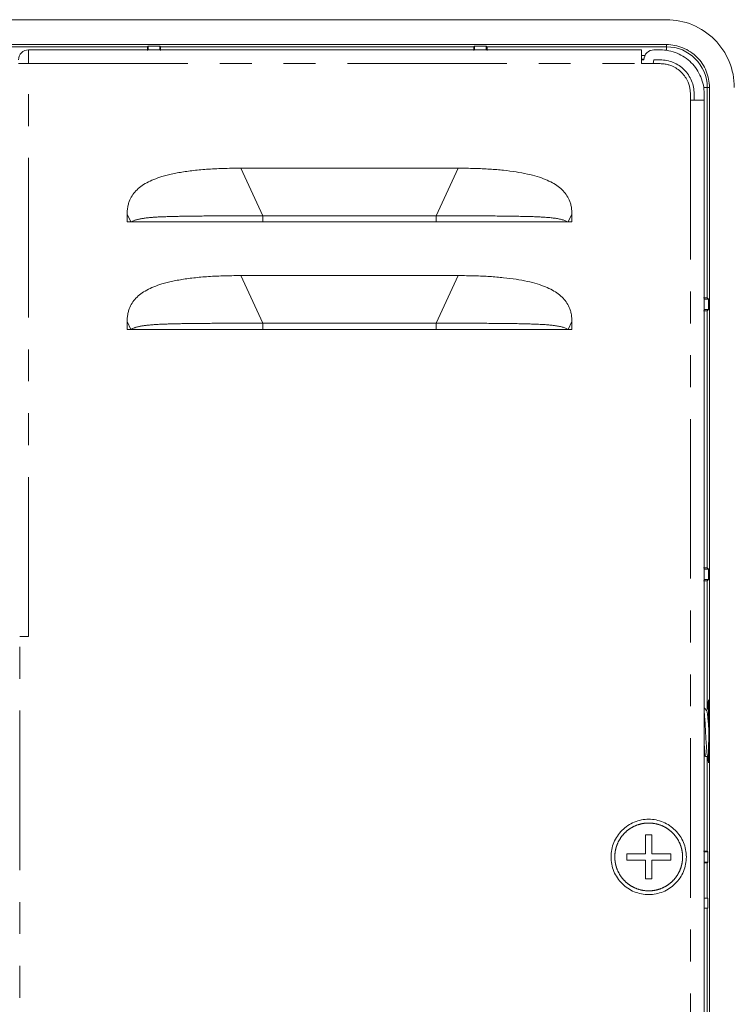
# Model space of a CAD drawing. Header units: millimetres. Extents: x 19 to 844, y 7 to 552.
# Tile 27 of 49: x 769 to 798, y 269 to 309. Entities that reach past the tile are written whole.
import ezdxf

# ---------------------------------------------------------------- set-up
doc = ezdxf.new("R2010")
doc.units = ezdxf.units.MM
doc.linetypes.add('PHANTOM', pattern=[12.7, 6.35, -1.27, 1.27, -1.27, 1.27, -1.27])

msp = doc.modelspace()

# ---------------------------------------------------------------- linework, layer by layer
at = {"color": 7, "linetype": 'Continuous', "lineweight": 15}
for p, q in [((726.0489, 308.6357), (795.2089, 308.6357)), ((541.8889, 307.6457), (795.2089, 307.6457)), ((774.5393, 307.5568), (767.6472, 307.5568)), ((769.7989, 307.4357), (794.2089, 307.4357)), ((774.5672, 307.5847), (774.5393, 307.5568)), ((775.0306, 307.5847), (774.5672, 307.5847)), ((774.5672, 307.4357), (774.5672, 307.5847)), ((775.0585, 307.5568), (775.0306, 307.5847)), ((775.0306, 307.4357), (775.0306, 307.5847)), ((787.5393, 307.5568), (775.0585, 307.5568)), ((787.5672, 307.5847), (787.5393, 307.5568)), ((788.0306, 307.5847), (787.5672, 307.5847)), ((787.5672, 307.4357), (787.5672, 307.5847)), ((788.0585, 307.5568), (788.0306, 307.5847)), ((788.0306, 307.4357), (788.0306, 307.5847)), ((795.2089, 307.5568), (788.0585, 307.5568)), ((794.7089, 307.4357), (794.9589, 307.4357)), ((794.2089, 307.0607), (794.3139, 307.0607)), ((794.2089, 307.0357), (794.3089, 307.0357)), ((794.6791, 306.8857), (794.7089, 307.0357)), ((794.7089, 307.0357), (794.9589, 307.0357)), ((794.2089, 306.8857), (794.7089, 306.8857)), ((794.7089, 306.8857), (794.9589, 306.8857)), ((796.83, 305.9357), (796.83, 297.5678)), ((796.9189, 154.6807), (796.9189, 305.9357)), ((796.1589, 305.4357), (796.1589, 305.6857)), ((796.3089, 305.4357), (796.3089, 305.6857)), ((796.7089, 305.6857), (796.7089, 305.4357)), ((796.7089, 305.4357), (796.7089, 155.1807)), ((786.9133, 302.7235), (778.2545, 302.7235)), ((773.728, 300.8998), (773.728, 300.5832)), ((779.1277, 300.8331), (786.0401, 300.8331)), ((791.4398, 300.5832), (791.4398, 300.8998)), ((773.728, 300.5832), (773.8742, 300.5832)), ((773.8742, 300.5832), (774.2206, 300.5832)), ((779.1276, 300.5832), (779.1277, 300.5832)), ((786.0401, 300.5832), (779.1277, 300.5832)), ((786.0401, 300.5832), (786.0402, 300.5832)), ((791.2936, 300.5832), (790.9472, 300.5832)), ((790.9472, 300.5832), (791.2616, 300.5832)), ((791.2936, 300.5832), (791.4398, 300.5832)), ((786.9133, 298.4485), (778.2545, 298.4485)), ((796.7089, 297.5115), (796.8863, 297.5115)), ((796.83, 297.5678), (796.8863, 297.5115)), ((796.8863, 297.5115), (796.8863, 297.1049)), ((796.7089, 297.1049), (796.8863, 297.1049)), ((796.8863, 297.1049), (796.83, 297.0486)), ((796.83, 297.0486), (796.83, 286.8178)), ((773.728, 296.6248), (773.728, 296.3082)), ((773.728, 296.3082), (773.8742, 296.3082)), ((773.8742, 296.3082), (774.2206, 296.3082)), ((779.1276, 296.3082), (779.1277, 296.3082)), ((779.1277, 296.5581), (786.0401, 296.5581)), ((786.0401, 296.3082), (779.1277, 296.3082)), ((786.0401, 296.3082), (786.0402, 296.3082)), ((791.2936, 296.3082), (790.9472, 296.3082)), ((790.9472, 296.3082), (791.2616, 296.3082)), ((791.2936, 296.3082), (791.4398, 296.3082)), ((791.4398, 296.3082), (791.4398, 296.6248)), ((796.7089, 286.7615), (796.8863, 286.7615)), ((796.83, 286.8178), (796.8863, 286.7615)), ((796.8863, 286.7615), (796.8863, 286.3549)), ((796.7089, 286.3549), (796.8863, 286.3549)), ((796.8863, 286.3549), (796.83, 286.2986)), ((796.83, 286.2986), (796.83, 281.1511)), ((769.4489, 284.0807), (769.7989, 284.0807)), ((796.7089, 279.3893), (796.7654, 279.3096)), ((796.7686, 279.3082), (796.8492, 279.3082)), ((796.83, 279.3082), (796.83, 275.5428)), ((796.8523, 279.3095), (796.86, 279.3204)), ((794.6239, 276.1832), (794.3739, 276.1832)), ((794.3739, 276.1832), (794.3739, 275.4332)), ((794.6239, 275.4332), (794.6239, 276.1832)), ((796.83, 275.5428), (796.8579, 275.5149)), ((794.3739, 275.4332), (793.6239, 275.4332)), ((793.6239, 275.4332), (793.6239, 275.1832)), ((793.6239, 275.1832), (794.3739, 275.1832)), ((794.3739, 275.1832), (794.3739, 274.4332)), ((795.3739, 275.4332), (794.6239, 275.4332)), ((794.6239, 274.4332), (794.6239, 275.1832)), ((794.6239, 275.1832), (795.3739, 275.1832)), ((795.3739, 275.1832), (795.3739, 275.4332)), ((796.7089, 275.5149), (796.8579, 275.5149)), ((796.8579, 275.5149), (796.8579, 275.1015)), ((796.7089, 275.1015), (796.8579, 275.1015)), ((796.8287, 275.0723), (796.7089, 275.0723)), ((796.8579, 275.1015), (796.8287, 275.0723)), ((796.8287, 275.0723), (796.8287, 273.6682)), ((794.3739, 274.4332), (794.6239, 274.4332)), ((796.7089, 273.6682), (796.8527, 273.6682)), ((796.8527, 273.6682), (796.8527, 273.2682)), ((796.7089, 273.2682), (796.8527, 273.2682))]:
    msp.add_line(p, q, dxfattribs=at)
at = {"color": 8, "linetype": 'PHANTOM', "lineweight": 0}
for p, q in [((795.2089, 307.6457), (795.2089, 307.5568)), ((795.2089, 307.5568), (795.2089, 307.4068)), ((794.354, 307.2107), (794.2089, 307.2107)), ((769.7989, 284.0807), (769.7989, 306.8857)), ((769.7989, 306.8857), (794.2089, 306.8857)), ((796.83, 305.9357), (796.68, 305.9357)), ((796.9189, 305.9357), (796.83, 305.9357)), ((796.1589, 305.4357), (796.1589, 155.1807)), ((779.1277, 300.8331), (778.2545, 302.7235)), ((786.9133, 302.7235), (786.0401, 300.8331)), ((773.8742, 300.5832), (773.728, 300.8998)), ((779.1277, 300.8331), (779.1277, 300.5832)), ((786.0401, 300.8331), (786.0401, 300.5832)), ((791.2936, 300.5832), (791.4398, 300.8998)), ((779.1277, 296.5581), (778.2545, 298.4485)), ((786.9133, 298.4485), (786.0401, 296.5581)), ((773.8742, 296.3082), (773.728, 296.6248)), ((779.1277, 296.5581), (779.1277, 296.3082)), ((786.0401, 296.5581), (786.0401, 296.3082)), ((791.2936, 296.3082), (791.4398, 296.6248)), ((769.4489, 185.8807), (769.4489, 284.0807)), ((793.1489, 275.3138), (793.1489, 275.3082)), ((796.83, 273.2682), (796.83, 245.7682))]:
    msp.add_line(p, q, dxfattribs=at)
msp.add_arc((795.2089, 305.9357), 1.6211, 0, 90, dxfattribs=at)
at = {"color": 7, "linetype": 'Continuous', "lineweight": 15}
for points, knots in [([(797.9089, 305.9357), (797.9089, 306.2891), (797.8386, 306.6424), (797.5681, 307.2955), (797.368, 307.595), (796.8682, 308.0948), (796.5687, 308.2949), (795.9156, 308.5654), (795.5623, 308.6357), (795.2089, 308.6357)], [0, 0, 0, 0, 0.25, 0.25, 0.5, 0.5, 0.75, 0.75, 1, 1, 1, 1]), ([(769.7989, 307.4357), (769.6942, 307.4357), (769.5901, 307.3926), (769.442, 307.2445), (769.3989, 307.1404), (769.3989, 307.0357)], [0, 0, 0, 0, 0.5, 0.5, 1, 1, 1, 1]), ([(769.7989, 306.8857), (769.7989, 306.9038), (769.7989, 306.9398), (769.7989, 306.9932), (769.7989, 307.0456), (769.7989, 307.1133), (769.7989, 307.1933), (769.7989, 307.277), (769.7989, 307.3462), (769.7989, 307.3967), (769.7989, 307.4297), (769.7989, 307.4337), (769.7989, 307.4357)], [0, 0, 0, 0, 0.0629185, 0.1251903, 0.1874215, 0.250219, 0.3750214, 0.5001471, 0.6249494, 0.7500751, 0.8747948, 1, 1, 1, 1]), ([(774.5393, 307.5568), (774.5392, 307.5561), (774.539, 307.5548), (774.5388, 307.546), (774.5386, 307.532), (774.5384, 307.5153), (774.5383, 307.498), (774.5381, 307.4764), (774.538, 307.446), (774.538, 307.42), (774.538, 307.4068)], [0, 0, 0, 0, 0.1280599, 0.250899, 0.3733493, 0.5002872, 0.582248, 0.6670812, 0.8313275, 1, 1, 1, 1]), ([(775.0598, 307.4068), (775.0596, 307.4458), (775.0594, 307.4846), (775.0589, 307.5401), (775.0587, 307.5564), (775.0585, 307.5568)], [0, 0, 0, 0, 0.5, 0.5, 1, 1, 1, 1]), ([(787.5393, 307.5568), (787.5392, 307.5561), (787.539, 307.5548), (787.5388, 307.546), (787.5386, 307.532), (787.5384, 307.5153), (787.5383, 307.498), (787.5381, 307.4764), (787.538, 307.446), (787.538, 307.42), (787.538, 307.4068)], [0, 0, 0, 0, 0.1280599, 0.250899, 0.3733493, 0.5002872, 0.582248, 0.6670812, 0.8313275, 1, 1, 1, 1]), ([(788.0598, 307.4068), (788.0596, 307.4458), (788.0594, 307.4846), (788.0589, 307.5401), (788.0587, 307.5564), (788.0585, 307.5568)], [0, 0, 0, 0, 0.5, 0.5, 1, 1, 1, 1]), ([(794.2089, 307.4357), (794.2089, 307.4357), (794.2089, 307.4214), (794.2089, 307.3663), (794.2089, 307.3255), (794.2089, 307.2237), (794.2089, 307.1627), (794.2089, 307.0297), (794.2089, 306.9577), (794.2089, 306.8857)], [0, 0, 0, 0, 0.25, 0.25, 0.5, 0.5, 0.75, 0.75, 1, 1, 1, 1]), ([(794.7089, 307.4357), (794.6042, 307.4357), (794.5001, 307.3926), (794.352, 307.2445), (794.3089, 307.1404), (794.3089, 307.0357)], [0, 0, 0, 0, 0.5, 0.5, 1, 1, 1, 1]), ([(796.7089, 305.6857), (796.7089, 305.9148), (796.6634, 306.1438), (796.488, 306.567), (796.3583, 306.7612), (796.0344, 307.0851), (795.8402, 307.2148), (795.417, 307.3902), (795.188, 307.4357), (794.9589, 307.4357)], [0, 0, 0, 0, 0.25, 0.25, 0.5, 0.5, 0.75, 0.75, 1, 1, 1, 1]), ([(795.2089, 307.6457), (795.4327, 307.6457), (795.6565, 307.6012), (796.0701, 307.4299), (796.2598, 307.3031), (796.5763, 306.9866), (796.7031, 306.7969), (796.8744, 306.3833), (796.9189, 306.1595), (796.9189, 305.9357)], [0, 0, 0, 0, 0.25, 0.25, 0.5, 0.5, 0.75, 0.75, 1, 1, 1, 1]), ([(794.9589, 307.0357), (795.1356, 307.0357), (795.3123, 307.0006), (795.6388, 306.8653), (795.7885, 306.7653), (796.0385, 306.5153), (796.1385, 306.3656), (796.2738, 306.0391), (796.3089, 305.8624), (796.3089, 305.6857)], [0, 0, 0, 0, 0.25, 0.25, 0.5, 0.5, 0.75, 0.75, 1, 1, 1, 1]), ([(769.3989, 306.8857), (769.3995, 306.8857), (769.4006, 306.8857), (769.4082, 306.8857), (769.4203, 306.8857), (769.4372, 306.8857), (769.4587, 306.8857), (769.485, 306.8857), (769.5224, 306.8857), (769.5749, 306.8857), (769.6442, 306.8857), (769.7199, 306.8857), (769.7723, 306.8857), (769.7989, 306.8857)], [0, 0, 0, 0, 0.0741216, 0.1458791, 0.2161293, 0.2857847, 0.3557812, 0.427041, 0.5004389, 0.6238899, 0.7502344, 0.8729231, 1, 1, 1, 1]), ([(796.1589, 305.6857), (796.1584, 305.7121), (796.1574, 305.7646), (796.1495, 305.8429), (796.1369, 305.9201), (796.1191, 305.9963), (796.0962, 306.0714), (796.05, 306.1939), (795.9635, 306.3569), (795.8128, 306.5395), (795.6302, 306.6902), (795.4441, 306.7891), (795.2706, 306.8481), (795.1161, 306.8799), (795.0115, 306.8838), (794.9589, 306.8857)], [0, 0, 0, 0, 0.04202134, 0.08367518, 0.12514008, 0.16659702, 0.20822711, 0.25020922, 0.37506611, 0.50006524, 0.62492212, 0.74992126, 0.83342787, 0.91630434, 1, 1, 1, 1]), ([(796.1589, 305.4357), (796.177, 305.4357), (796.213, 305.4357), (796.2664, 305.4357), (796.3188, 305.4357), (796.3865, 305.4357), (796.4665, 305.4357), (796.5502, 305.4357), (796.6194, 305.4357), (796.6699, 305.4357), (796.7029, 305.4357), (796.7069, 305.4357), (796.7089, 305.4357)], [0, 0, 0, 0, 0.0629185, 0.1251903, 0.1874215, 0.250219, 0.3750214, 0.5001471, 0.6249494, 0.7500751, 0.8747948, 1, 1, 1, 1]), ([(778.2545, 302.7235), (778.1333, 302.723), (777.896, 302.722), (777.5479, 302.7137), (777.2154, 302.7003), (776.8985, 302.6814), (776.5972, 302.6571), (776.3114, 302.6272), (776.0409, 302.5917), (775.7858, 302.5505), (775.5457, 302.5037), (775.3207, 302.4513), (775.0662, 302.3805), (774.7919, 302.2852), (774.51, 302.1541), (774.2711, 302.0039), (774.0735, 301.8302), (773.9172, 301.6306), (773.8183, 301.4328), (773.7619, 301.2479), (773.7329, 301.0788), (773.7297, 300.9609), (773.728, 300.8998)], [0, 0, 0, 0, 0.0676838, 0.1324593, 0.1943514, 0.2533916, 0.3096164, 0.3630669, 0.4137931, 0.4618534, 0.5073149, 0.5502606, 0.5907894, 0.6547493, 0.7121093, 0.7639445, 0.8117326, 0.858239, 0.9046049, 0.9342141, 0.9659354, 1, 1, 1, 1]), ([(791.4398, 300.8998), (791.4394, 300.9308), (791.4386, 300.9918), (791.4313, 301.0813), (791.4195, 301.1672), (791.4029, 301.2493), (791.3818, 301.3274), (791.3377, 301.4561), (791.2513, 301.6296), (791.0951, 301.8293), (790.8976, 302.0032), (790.6587, 302.1536), (790.3768, 302.2848), (790.0422, 302.4012), (789.6518, 302.5009), (789.2037, 302.5832), (788.7047, 302.6468), (788.154, 302.6914), (787.5511, 302.7189), (787.1317, 302.7219), (786.9133, 302.7235)], [0, 0, 0, 0, 0.0173059, 0.0340124, 0.0501301, 0.0656826, 0.0807051, 0.0952395, 0.141589, 0.1880809, 0.2358898, 0.287742, 0.3451183, 0.4090975, 0.4852395, 0.5697846, 0.6632203, 0.7659028, 0.8780962, 1, 1, 1, 1]), ([(773.8742, 300.5832), (773.8868, 300.5899), (773.9121, 300.6032), (773.9549, 300.6223), (774.0012, 300.6405), (774.0513, 300.6575), (774.1049, 300.6732), (774.1616, 300.6876), (774.2208, 300.7007), (774.282, 300.7127), (774.3453, 300.7236), (774.4107, 300.7334), (774.4781, 300.7422), (774.5477, 300.7501), (774.6193, 300.7575), (774.6931, 300.7642), (774.7691, 300.7702), (774.8473, 300.7756), (774.9277, 300.7804), (775.0103, 300.7846), (775.0952, 300.7884), (775.1823, 300.7917), (775.2718, 300.7949), (775.3636, 300.7979), (775.4577, 300.8007), (775.5543, 300.8033), (775.6532, 300.8056), (775.7546, 300.8078), (775.8585, 300.8099), (775.9649, 300.8117), (776.0738, 300.8135), (776.1852, 300.8151), (776.2992, 300.8165), (776.4158, 300.8179), (776.5349, 300.8192), (776.6565, 300.8204), (776.7808, 300.8216), (776.9077, 300.8227), (777.0372, 300.8237), (777.1693, 300.8247), (777.3041, 300.8256), (777.4415, 300.8264), (777.5815, 300.8271), (777.7242, 300.8278), (777.8695, 300.8285), (778.0176, 300.8292), (778.1682, 300.8298), (778.3216, 300.8305), (778.4776, 300.831), (778.6363, 300.8316), (778.7977, 300.8321), (778.9618, 300.8326), (779.0721, 300.8329), (779.1277, 300.8331)], [0, 0, 0, 0, 0.0136587, 0.0273007, 0.0409204, 0.054528, 0.0681438, 0.0817901, 0.0954836, 0.109233, 0.1230541, 0.1369734, 0.1510258, 0.1652544, 0.1796993, 0.1943745, 0.2092906, 0.2244608, 0.2399008, 0.2556279, 0.2716612, 0.288021, 0.3047271, 0.3217899, 0.3392163, 0.3570139, 0.375191, 0.3937565, 0.4127199, 0.43209, 0.4518727, 0.4720734, 0.4926976, 0.5137505, 0.5352372, 0.5571622, 0.5795292, 0.602342, 0.6256039, 0.6493185, 0.673489, 0.6981182, 0.7232091, 0.7487641, 0.7747856, 0.8012758, 0.8282369, 0.8556711, 0.8835804, 0.9119664, 0.9408309, 0.970175, 1, 1, 1, 1]), ([(786.0401, 300.8331), (786.1801, 300.8327), (786.4543, 300.8319), (786.8568, 300.8305), (787.242, 300.8288), (787.6098, 300.8271), (787.9605, 300.825), (788.294, 300.8225), (788.6105, 300.8195), (788.9103, 300.8161), (789.1936, 300.8121), (789.4605, 300.8071), (789.7115, 300.8009), (789.9469, 300.7933), (790.1677, 300.7847), (790.3739, 300.7728), (790.5655, 300.7565), (790.7439, 300.7364), (790.9084, 300.7098), (791.0594, 300.676), (791.1928, 300.6336), (791.26, 300.6), (791.2936, 300.5832)], [0, 0, 0, 0, 0.0751128, 0.147111, 0.2160216, 0.281879, 0.3447216, 0.4045952, 0.4615544, 0.515661, 0.5669932, 0.615642, 0.661734, 0.7054121, 0.746825, 0.7862599, 0.8240056, 0.8602973, 0.8956485, 0.9305444, 0.965231, 1, 1, 1, 1]), ([(778.2545, 298.4485), (778.1333, 298.448), (777.896, 298.447), (777.5479, 298.4387), (777.2154, 298.4253), (776.8985, 298.4064), (776.5972, 298.3821), (776.3114, 298.3522), (776.0409, 298.3167), (775.7858, 298.2755), (775.5457, 298.2287), (775.3207, 298.1763), (775.0662, 298.1055), (774.7919, 298.0102), (774.51, 297.8791), (774.2711, 297.7289), (774.0735, 297.5552), (773.9172, 297.3556), (773.8183, 297.1578), (773.7619, 296.9729), (773.7329, 296.8038), (773.7297, 296.6859), (773.728, 296.6248)], [0, 0, 0, 0, 0.06768377, 0.13245928, 0.19435141, 0.25339161, 0.30961636, 0.36306689, 0.41379308, 0.4618534, 0.50731491, 0.55026064, 0.59078941, 0.65474927, 0.71210935, 0.76394453, 0.81173259, 0.85823904, 0.90460489, 0.93421415, 0.96593543, 1, 1, 1, 1]), ([(791.4398, 296.6248), (791.4394, 296.6558), (791.4386, 296.7168), (791.4313, 296.8063), (791.4195, 296.8922), (791.4029, 296.9743), (791.3818, 297.0524), (791.3377, 297.1811), (791.2513, 297.3546), (791.0951, 297.5543), (790.8976, 297.7282), (790.6587, 297.8786), (790.3768, 298.0098), (790.0422, 298.1262), (789.6518, 298.2259), (789.2037, 298.3082), (788.7047, 298.3718), (788.154, 298.4164), (787.5511, 298.4439), (787.1317, 298.4469), (786.9133, 298.4485)], [0, 0, 0, 0, 0.0173059, 0.0340124, 0.0501301, 0.0656826, 0.0807051, 0.0952395, 0.1415889, 0.1880809, 0.2358898, 0.287742, 0.3451183, 0.4090975, 0.4852395, 0.5697846, 0.6632203, 0.7659028, 0.8780962, 1, 1, 1, 1]), ([(796.83, 297.5678), (796.8293, 297.5679), (796.828, 297.5681), (796.8192, 297.5683), (796.8052, 297.5685), (796.7885, 297.5687), (796.7712, 297.5688), (796.7496, 297.569), (796.7192, 297.5691), (796.6932, 297.5691), (796.68, 297.5691)], [0, 0, 0, 0, 0.1280599, 0.250899, 0.3733493, 0.5002872, 0.582248, 0.6670812, 0.8313275, 1, 1, 1, 1]), ([(796.68, 297.0473), (796.719, 297.0475), (796.7578, 297.0477), (796.8133, 297.0482), (796.8296, 297.0484), (796.83, 297.0486)], [0, 0, 0, 0, 0.5, 0.5, 1, 1, 1, 1]), ([(773.8742, 296.3082), (773.8868, 296.3149), (773.9121, 296.3282), (773.9549, 296.3473), (774.0012, 296.3655), (774.0513, 296.3825), (774.1049, 296.3982), (774.1616, 296.4126), (774.2208, 296.4257), (774.282, 296.4377), (774.3453, 296.4486), (774.4107, 296.4584), (774.4781, 296.4672), (774.5477, 296.4751), (774.6193, 296.4825), (774.6931, 296.4892), (774.7691, 296.4952), (774.8473, 296.5006), (774.9277, 296.5054), (775.0103, 296.5096), (775.0952, 296.5134), (775.1823, 296.5167), (775.2718, 296.5199), (775.3636, 296.5229), (775.4577, 296.5257), (775.5543, 296.5283), (775.6532, 296.5306), (775.7546, 296.5328), (775.8585, 296.5349), (775.9649, 296.5367), (776.0738, 296.5385), (776.1852, 296.5401), (776.2992, 296.5415), (776.4158, 296.5429), (776.5349, 296.5442), (776.6565, 296.5454), (776.7808, 296.5466), (776.9077, 296.5477), (777.0372, 296.5487), (777.1693, 296.5497), (777.3041, 296.5506), (777.4415, 296.5514), (777.5815, 296.5521), (777.7242, 296.5528), (777.8695, 296.5535), (778.0176, 296.5542), (778.1682, 296.5548), (778.3216, 296.5555), (778.4776, 296.556), (778.6363, 296.5566), (778.7977, 296.5571), (778.9618, 296.5576), (779.0721, 296.5579), (779.1277, 296.5581)], [0, 0, 0, 0, 0.01365874, 0.02730074, 0.04092041, 0.05452801, 0.06814377, 0.08179014, 0.09548361, 0.10923297, 0.12305415, 0.13697336, 0.15102579, 0.1652544, 0.17969933, 0.19437451, 0.20929058, 0.22446081, 0.23990076, 0.25562788, 0.27166119, 0.28802098, 0.30472708, 0.32178987, 0.33921626, 0.35701388, 0.375191, 0.39375654, 0.41271995, 0.43209002, 0.4518727, 0.47207344, 0.49269762, 0.5137505, 0.53523719, 0.55716216, 0.57952921, 0.60234196, 0.62560394, 0.64931853, 0.67348895, 0.6981182, 0.72320908, 0.74876413, 0.77478563, 0.80127579, 0.8282369, 0.85567111, 0.88358036, 0.91196644, 0.94083088, 0.97017504, 1, 1, 1, 1]), ([(786.0401, 296.5581), (786.1801, 296.5577), (786.4543, 296.5569), (786.8568, 296.5555), (787.242, 296.5538), (787.6098, 296.5521), (787.9605, 296.55), (788.294, 296.5475), (788.6105, 296.5445), (788.9103, 296.5411), (789.1936, 296.5371), (789.4605, 296.5321), (789.7115, 296.5259), (789.9469, 296.5183), (790.1677, 296.5097), (790.3739, 296.4978), (790.5655, 296.4815), (790.7439, 296.4614), (790.9084, 296.4348), (791.0594, 296.401), (791.1928, 296.3586), (791.26, 296.325), (791.2936, 296.3082)], [0, 0, 0, 0, 0.0751128, 0.147111, 0.2160216, 0.281879, 0.3447216, 0.4045952, 0.4615544, 0.515661, 0.5669932, 0.615642, 0.661734, 0.7054121, 0.746825, 0.7862599, 0.8240056, 0.8602973, 0.8956485, 0.9305444, 0.965231, 1, 1, 1, 1]), ([(796.83, 286.8178), (796.8293, 286.8179), (796.828, 286.8181), (796.8192, 286.8183), (796.8052, 286.8185), (796.7885, 286.8187), (796.7712, 286.8188), (796.7496, 286.819), (796.7192, 286.8191), (796.6932, 286.8191), (796.68, 286.8191)], [0, 0, 0, 0, 0.1280599, 0.25089897, 0.37334925, 0.50028718, 0.58224798, 0.66708122, 0.83132753, 1, 1, 1, 1]), ([(796.68, 286.2973), (796.719, 286.2975), (796.7578, 286.2977), (796.8133, 286.2982), (796.8296, 286.2984), (796.83, 286.2986)], [0, 0, 0, 0, 0.5, 0.5, 1, 1, 1, 1]), ([(769.6239, 284.0807), (769.6311, 284.0807), (769.681, 284.0807), (769.7446, 284.0807), (769.7989, 284.0807)], [0, 0, 0, 0, 0.1445082, 1, 1, 1, 1]), ([(796.8696, 281.2069), (796.8698, 281.2306), (796.8705, 281.3181), (796.8722, 281.4319), (796.8745, 281.536), (796.8771, 281.5694), (796.8797, 281.5356), (796.8821, 281.4339), (796.8841, 281.2835), (796.8861, 281.0498), (796.8877, 280.7184), (796.8879, 280.4373), (796.888, 280.3082)], [0, 0, 0, 0, 0.0333938, 0.1235523, 0.2253824, 0.3273062, 0.4291338, 0.5310541, 0.6211279, 0.7112909, 0.8673067, 1, 1, 1, 1]), ([(796.8143, 281.1139), (796.7916, 281.1459), (796.7564, 281.1954), (796.7213, 281.2449), (796.7089, 281.2624)], [0, 0, 0, 0, 0.6470948, 1, 1, 1, 1]), ([(796.7089, 281.1088), (796.7121, 281.0776), (796.7215, 280.9849), (796.7373, 280.738), (796.7517, 280.4874), (796.7661, 280.2296), (796.7805, 279.9703), (796.7993, 279.6702), (796.8182, 279.445), (796.8361, 279.3129), (796.8478, 279.3161), (796.8532, 279.3176)], [0, 0, 0, 0, 0.0662024, 0.1966805, 0.3271575, 0.3661491, 0.496625, 0.6271036, 0.7575806, 0.8880565, 1, 1, 1, 1]), ([(796.814, 281.1121), (796.8199, 281.0971), (796.8322, 281.0663), (796.8507, 280.9105), (796.8694, 280.6942), (796.8817, 280.5185), (796.8878, 280.4318)], [0, 0, 0, 0, 0.2419398, 0.4969035, 0.7517134, 1, 1, 1, 1]), ([(796.888, 280.3082), (796.8879, 280.179), (796.8877, 279.898), (796.8861, 279.5667), (796.8841, 279.333), (796.8821, 279.1826), (796.8797, 279.081), (796.8771, 279.0466), (796.8745, 279.0819), (796.8723, 279.1732), (796.8711, 279.2716), (796.8706, 279.3125)], [0, 0, 0, 0, 0.1398053, 0.3041802, 0.3990764, 0.4940684, 0.6013581, 0.7087464, 0.8160408, 0.9234333, 1, 1, 1, 1]), ([(796.7686, 279.3212), (796.7664, 279.3177), (796.7579, 279.3041), (796.7432, 279.3993), (796.7255, 279.5776), (796.7141, 279.7546), (796.7089, 279.8344)], [0, 0, 0, 0, 0.1105184, 0.4257775, 0.7410378, 1, 1, 1, 1]), ([(792.9989, 275.3082), (792.9989, 275.5046), (793.0379, 275.7008), (793.1882, 276.0636), (793.2994, 276.23), (793.5771, 276.5077), (793.7435, 276.6189), (794.1063, 276.7692), (794.3026, 276.8082), (794.4989, 276.8082)], [0, 0, 0, 0, 0.25, 0.25, 0.5, 0.5, 0.75, 0.75, 1, 1, 1, 1]), ([(794.4989, 276.8082), (794.6953, 276.8082), (794.8915, 276.7692), (795.2543, 276.6189), (795.4207, 276.5077), (795.6984, 276.23), (795.8096, 276.0636), (795.9599, 275.7008), (795.9989, 275.5046), (795.9989, 275.3082)], [0, 0, 0, 0, 0.25, 0.25, 0.5, 0.5, 0.75, 0.75, 1, 1, 1, 1]), ([(796.83, 275.5428), (796.8293, 275.5429), (796.828, 275.5431), (796.8192, 275.5433), (796.8052, 275.5435), (796.7885, 275.5437), (796.7712, 275.5438), (796.7496, 275.544), (796.7192, 275.5441), (796.6932, 275.5441), (796.68, 275.5441)], [0, 0, 0, 0, 0.1280599, 0.25089897, 0.37334925, 0.50028718, 0.58224798, 0.66708122, 0.83132753, 1, 1, 1, 1]), ([(794.4989, 273.8082), (794.3026, 273.8082), (794.1063, 273.8472), (793.7435, 273.9975), (793.5771, 274.1087), (793.2994, 274.3864), (793.1882, 274.5528), (793.0379, 274.9156), (792.9989, 275.1119), (792.9989, 275.3082)], [0, 0, 0, 0, 0.25, 0.25, 0.5, 0.5, 0.75, 0.75, 1, 1, 1, 1]), ([(795.9989, 275.3082), (795.9989, 275.1119), (795.9599, 274.9156), (795.8096, 274.5528), (795.6984, 274.3864), (795.4207, 274.1087), (795.2543, 273.9975), (794.8915, 273.8472), (794.6953, 273.8082), (794.4989, 273.8082)], [0, 0, 0, 0, 0.25, 0.25, 0.5, 0.5, 0.75, 0.75, 1, 1, 1, 1])]:
    msp.add_open_spline(points, degree=3, knots=knots, dxfattribs=at)
for points in [[(779.1277, 300.5832), (778.915, 300.5832), (778.5126, 300.5832), (777.9854, 300.5832), (777.5072, 300.5832), (777.0617, 300.5832), (776.6365, 300.5832), (776.2408, 300.5832), (775.8774, 300.5832), (775.5443, 300.5832), (775.2387, 300.5832), (774.9593, 300.5832), (774.7152, 300.5832), (774.5055, 300.5832), (774.3367, 300.5832), (774.2545, 300.5832), (774.2206, 300.5832)], [(790.9472, 300.5832), (790.9121, 300.5832), (790.8269, 300.5832), (790.6509, 300.5832), (790.4339, 300.5832), (790.1777, 300.5832), (789.8805, 300.5832), (789.5502, 300.5832), (789.2112, 300.5832), (788.8782, 300.5832), (788.5473, 300.5832), (788.2127, 300.5832), (787.86, 300.5832), (787.4773, 300.5832), (787.051, 300.5832), (786.576, 300.5832), (786.2245, 300.5832), (786.0401, 300.5832)], [(779.1277, 296.3082), (778.9074, 296.3082), (778.4905, 296.3082), (777.9431, 296.3082), (777.4486, 296.3082), (776.9794, 296.3082), (776.5262, 296.3082), (776.0947, 296.3082), (775.6915, 296.3082), (775.3274, 296.3082), (775.009, 296.3082), (774.7404, 296.3082), (774.5171, 296.3082), (774.3404, 296.3082), (774.2554, 296.3082), (774.2206, 296.3082)], [(790.9472, 296.3082), (790.9121, 296.3082), (790.8267, 296.3082), (790.6504, 296.3082), (790.4329, 296.3082), (790.1763, 296.3082), (789.8782, 296.3082), (789.5476, 296.3082), (789.2084, 296.3082), (788.875, 296.3082), (788.5435, 296.3082), (788.2082, 296.3082), (787.8553, 296.3082), (787.4725, 296.3082), (787.0476, 296.3082), (786.5739, 296.3082), (786.2238, 296.3082), (786.0401, 296.3082)]]:
    msp.add_open_spline(points, degree=3, dxfattribs=at)
at = {"color": 8, "linetype": 'PHANTOM', "lineweight": 0}
for points, knots in [([(795.8489, 275.3082), (795.8485, 275.3336), (795.8477, 275.3843), (795.8412, 275.4598), (795.8307, 275.5345), (795.8161, 275.6083), (795.7972, 275.6813), (795.7742, 275.7534), (795.7247, 275.883), (795.6296, 276.0624), (795.4605, 276.2677), (795.2555, 276.4373), (795.0208, 276.5624), (794.7665, 276.6408), (794.5018, 276.6666), (794.2369, 276.6419), (793.9824, 276.5646), (793.7471, 276.4405), (793.5414, 276.2718), (793.3714, 276.0672), (793.2666, 275.8714), (793.2062, 275.7056), (793.1737, 275.5774), (793.1532, 275.4465), (793.1503, 275.3582), (793.1489, 275.3138)], [0, 0, 0, 0, 0.0180271, 0.0359103, 0.0537054, 0.0714692, 0.0892587, 0.1071305, 0.1251406, 0.187585, 0.2500991, 0.3125434, 0.3750575, 0.4375019, 0.500016, 0.5624604, 0.6249745, 0.6874188, 0.7499329, 0.8123773, 0.8748914, 0.9062818, 0.9373936, 0.9685316, 1, 1, 1, 1]), ([(793.1489, 275.3082), (793.1493, 275.2827), (793.1501, 275.232), (793.1567, 275.1564), (793.1671, 275.0816), (793.1818, 275.0077), (793.2007, 274.9347), (793.2238, 274.8624), (793.2734, 274.7327), (793.3688, 274.5531), (793.5383, 274.3477), (793.7437, 274.1781), (793.979, 274.0532), (794.2337, 273.9751), (794.4988, 273.9497), (794.764, 273.9751), (795.0187, 274.0531), (795.254, 274.178), (795.4594, 274.3476), (795.629, 274.553), (795.7332, 274.7494), (795.7931, 274.9157), (795.8252, 275.0442), (795.8452, 275.1753), (795.8477, 275.2637), (795.8489, 275.3082)], [0, 0, 0, 0, 0.0180275, 0.0359107, 0.0537057, 0.0714692, 0.0892585, 0.1071304, 0.125141, 0.1875854, 0.2500993, 0.3125437, 0.3750577, 0.4375021, 0.500016, 0.5624605, 0.6249744, 0.6874188, 0.7499327, 0.8123772, 0.8748911, 0.9062821, 0.9373936, 0.9685313, 1, 1, 1, 1])]:
    msp.add_open_spline(points, degree=3, knots=knots, dxfattribs=at)

doc.saveas('drawing.dxf')
